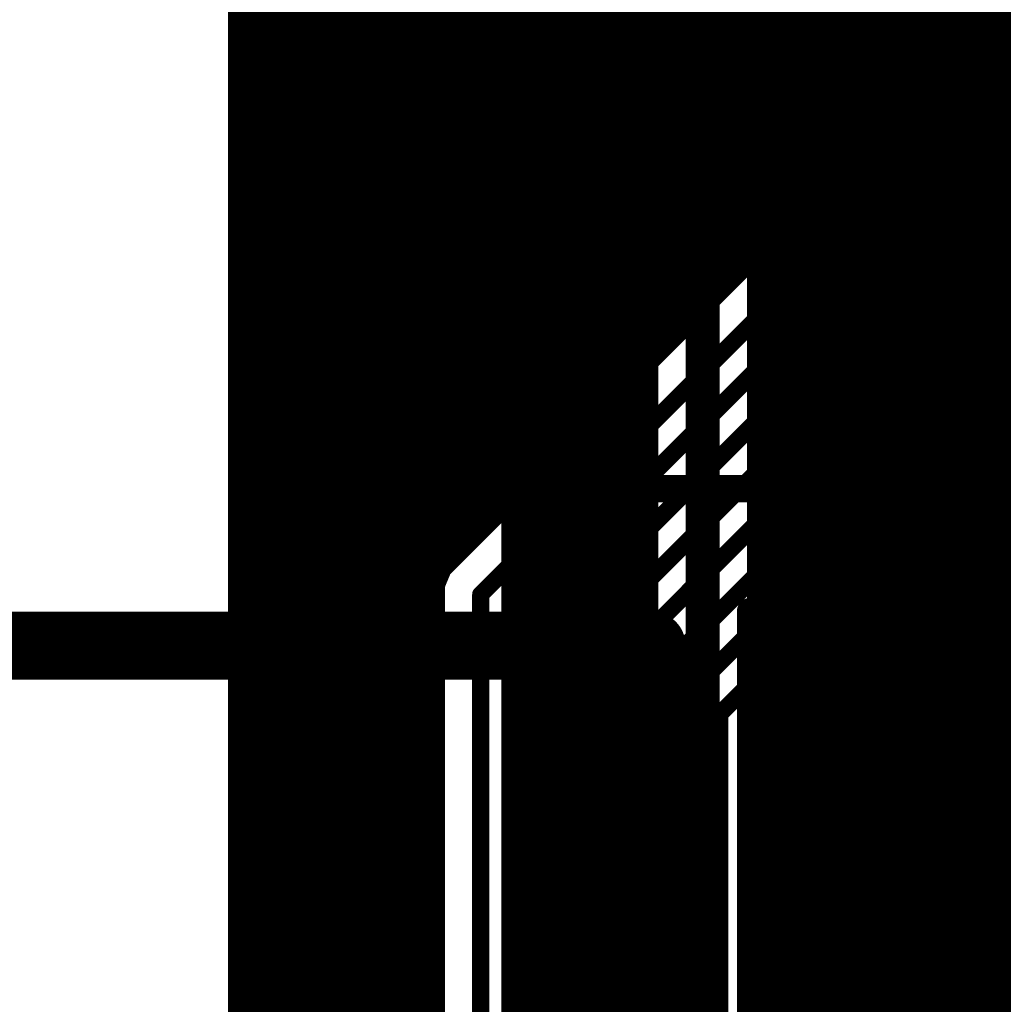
# Model space of a CAD drawing. Extents: x 74 to 326, y 70 to 232.
# Tile 67 of 138: x 152.38 to 159.57, y 153.13 to 160.33. Entities that reach past the tile are written whole.
import ezdxf

# ---------------------------------------------------------------- set-up
doc = ezdxf.new("R2010")
doc.units = 0
for name, color, linetype in [('Bottom', 2, 'CONTINUOUS'), ('Pwr', 13, 'CONTINUOUS'), ('Top', 1, 'CONTINUOUS'), ('Top_Silk', 6, 'CONTINUOUS')]:
    doc.layers.add(name, color=color, linetype=linetype)

# ---------------------------------------------------------------- blocks, each defined once
blk = doc.blocks.new('UNIT_DISC')
at = {"linetype": 'CONTINUOUS', "const_width": 0.5}
blk.add_lwpolyline([(0.25, 0, 1), (-0.25, 0, 1)], format="xyb", close=True, dxfattribs=at)
blk = doc.blocks.new('BH_20_23255')
at = {"layer": 'Top_Silk', "linetype": 'CONTINUOUS', "const_width": 0.2}
for points in [[(165.425, 156.9), (156.825, 156.9)], [(156.825, 124.1), (156.825, 156.9)], [(164.525, 156), (157.725, 156)], [(157.725, 142.65), (157.725, 156)]]:
    blk.add_lwpolyline(points, dxfattribs=at)
at = {"layer": 'Top_Silk', "xscale": 0.2, "yscale": 0.2, "zscale": 0.2}
for p in [(156.825, 156.9), (156.825, 156.9), (157.725, 156), (157.725, 156)]:
    blk.add_blockref('UNIT_DISC', p, dxfattribs=at)
blk = doc.blocks.new('X2')
blk.add_blockref('BH_20_23255', (0, 0))
blk = doc.blocks.new('CUPOUR_L1_F0_TT90_31294')
at = {"layer": 'Top', "linetype": 'CONTINUOUS', "const_width": 0.2}
for points in [[(154, 191.5), (154, 144)], [(155.44268, 156.33034), (165.79913, 166.68679)], [(164.76339, 161.62573), (158.1125, 154.97484)], [(154, 160.35), (159.46234, 160.35)], [(154, 160.2), (159.31234, 160.2)], [(154, 160.05), (159.16234, 160.05)], [(154, 159.9), (159.01234, 159.9)], [(154, 159.75), (158.86234, 159.75)], [(154, 159.6), (158.71234, 159.6)], [(154, 159.45), (158.56234, 159.45)], [(154, 159.3), (158.41234, 159.3)], [(154, 159.15), (158.26234, 159.15)], [(154, 159), (158.11234, 159)], [(154, 158.85), (157.96234, 158.85)], [(154, 158.7), (157.81234, 158.7)], [(154, 158.55), (157.66234, 158.55)], [(154, 158.4), (157.51234, 158.4)], [(154, 158.25), (157.36234, 158.25)], [(154, 158.1), (157.21234, 158.1)], [(154, 157.95), (157.06234, 157.95)], [(154, 157.8), (156.91234, 157.8)], [(154, 157.65), (156.76234, 157.65)], [(154, 157.5), (156.61234, 157.5)], [(154, 157.35), (156.46234, 157.35)], [(154, 157.2), (156.31234, 157.2)], [(154, 157.05), (156.16234, 157.05)], [(154, 156.9), (156.01234, 156.9)], [(154, 156.75), (155.86234, 156.75)], [(154, 156.6), (155.71234, 156.6)], [(154, 156.45), (155.56234, 156.45)], [(159.53766, 156.4), (167.25, 156.4)], [(154, 156.3), (155.43011, 156.3)], [(155.40366, 156.23612), (155.44268, 156.33034)], [(155.3875, 156.19711), (155.40366, 156.23612)], [(159.38766, 156.25), (167.25, 156.25)], [(154, 156.15), (155.3875, 156.15)], [(155.3875, 156.1971), (155.3875, 156.19711)], [(155.3875, 156.0529), (155.3875, 156.1971)], [(159.23766, 156.1), (167.28942, 156.1)], [(154, 156), (155.3875, 156)], [(155.3875, 141.77516), (155.3875, 156.0529)], [(159.08766, 155.95), (167.52046, 155.95)], [(154, 155.85), (155.3875, 155.85)], [(158.93766, 155.8), (172.8875, 155.8)], [(154, 155.7), (155.3875, 155.7)], [(158.78766, 155.65), (172.8875, 155.65)], [(154, 155.55), (155.3875, 155.55)], [(158.63766, 155.5), (167.38418, 155.5)], [(154, 155.4), (155.3875, 155.4)], [(158.48766, 155.35), (167.26401, 155.35)], [(154, 155.25), (155.3875, 155.25)], [(158.33766, 155.2), (167.25, 155.2)], [(154, 155.1), (155.3875, 155.1)], [(158.18766, 155.05), (167.25, 155.05)], [(158.1125, 154.97484), (158.1125, 110.92789)], [(154, 154.95), (155.3875, 154.95)], [(158.1125, 154.9), (167.25, 154.9)], [(154, 154.8), (155.3875, 154.8)], [(158.1125, 154.75), (167.25, 154.75)], [(154, 154.65), (155.3875, 154.65)], [(158.1125, 154.6), (167.25, 154.6)], [(154, 154.5), (155.3875, 154.5)], [(158.1125, 154.45), (167.25, 154.45)], [(154, 154.35), (155.3875, 154.35)], [(158.1125, 154.3), (167.25, 154.3)], [(154, 154.2), (155.3875, 154.2)], [(158.1125, 154.15), (167.26401, 154.15)], [(154, 154.05), (155.3875, 154.05)], [(158.1125, 154), (167.38418, 154)], [(154, 153.9), (155.3875, 153.9)], [(158.1125, 153.85), (167.64322, 153.85)], [(154, 153.75), (155.3875, 153.75)], [(158.1125, 153.7), (167.67304, 153.7)], [(154, 153.6), (155.3875, 153.6)], [(158.1125, 153.55), (167.73517, 153.55)], [(154, 153.45), (155.3875, 153.45)], [(158.1125, 153.4), (167.87646, 153.4)], [(154, 153.3), (155.3875, 153.3)], [(158.1125, 153.25), (171.23734, 153.25)], [(154, 153.15), (155.3875, 153.15)], [(158.1125, 153.1), (171.08734, 153.1)]]:
    blk.add_lwpolyline(points, dxfattribs=at)
at = {"layer": 'Top', "xscale": 0.2, "yscale": 0.2, "zscale": 0.2}
for p in [(154, 160.35), (159.46234, 160.35), (154, 160.2), (159.31234, 160.2), (154, 160.05), (159.16234, 160.05), (154, 159.9), (159.01234, 159.9), (154, 159.75), (158.86234, 159.75), (154, 159.6), (158.71234, 159.6), (154, 159.45), (158.56234, 159.45), (154, 159.3), (158.41234, 159.3), (154, 159.15), (158.26234, 159.15), (154, 159), (158.11234, 159), (154, 158.85), (157.96234, 158.85), (154, 158.7), (157.81234, 158.7), (154, 158.55), (157.66234, 158.55), (154, 158.4), (157.51234, 158.4), (154, 158.25), (157.36234, 158.25), (154, 158.1), (157.21234, 158.1), (154, 157.95), (157.06234, 157.95), (154, 157.8), (156.91234, 157.8), (154, 157.65), (156.76234, 157.65), (154, 157.5), (156.61234, 157.5), (154, 157.35), (156.46234, 157.35), (154, 157.2), (156.31234, 157.2), (154, 157.05), (156.16234, 157.05), (154, 156.9), (156.01234, 156.9), (154, 156.75), (155.86234, 156.75), (154, 156.6), (155.71234, 156.6), (154, 156.45), (155.56234, 156.45), (159.53766, 156.4), (154, 156.3), (155.43011, 156.3), (155.44268, 156.33034), (155.44268, 156.33034), (155.40366, 156.23612), (155.40366, 156.23612), (159.38766, 156.25), (154, 156.15), (155.3875, 156.19711), (155.3875, 156.19711), (155.3875, 156.1971), (155.3875, 156.1971), (155.3875, 156.15), (159.23766, 156.1), (154, 156), (155.3875, 156.0529), (155.3875, 156.0529), (155.3875, 156), (159.08766, 155.95), (154, 155.85), (155.3875, 155.85), (158.93766, 155.8), (154, 155.7), (155.3875, 155.7), (158.78766, 155.65), (154, 155.55), (155.3875, 155.55), (158.63766, 155.5), (154, 155.4), (155.3875, 155.4), (158.48766, 155.35), (154, 155.25), (155.3875, 155.25), (158.33766, 155.2), (154, 155.1), (155.3875, 155.1), (158.18766, 155.05), (158.1125, 154.97484), (158.1125, 154.97484), (154, 154.95), (155.3875, 154.95), (158.1125, 154.9), (154, 154.8), (155.3875, 154.8), (158.1125, 154.75), (154, 154.65), (155.3875, 154.65), (158.1125, 154.6), (154, 154.5), (155.3875, 154.5), (158.1125, 154.45), (154, 154.35), (155.3875, 154.35), (158.1125, 154.3), (154, 154.2), (155.3875, 154.2), (158.1125, 154.15), (154, 154.05), (155.3875, 154.05), (158.1125, 154), (154, 153.9), (155.3875, 153.9), (158.1125, 153.85), (154, 153.75), (155.3875, 153.75), (158.1125, 153.7), (154, 153.6), (155.3875, 153.6), (158.1125, 153.55), (154, 153.45), (155.3875, 153.45), (158.1125, 153.4), (154, 153.3), (155.3875, 153.3), (158.1125, 153.25), (154, 153.15), (155.3875, 153.15), (158.1125, 153.1)]:
    blk.add_blockref('UNIT_DISC', p, dxfattribs=at)
blk = doc.blocks.new('CUPOUR_L2_F0_TT90_39393')
at = {"layer": 'Bottom', "linetype": 'CONTINUOUS', "const_width": 0.2}
for points in [[(156, 187.23734), (156, 118.55)], [(156.95, 127.58454), (156.95, 180.93737)], [(157.8, 180.93737), (157.8, 127.67604)], [(156, 160.3), (156.95, 160.3)], [(157.8, 160.3), (176.73942, 160.3)], [(156, 160.15), (156.95, 160.15)], [(157.8, 160.15), (176.88825, 160.15)], [(156, 160), (156.95, 160)], [(157.8, 160), (169.99317, 160)], [(156, 159.85), (156.95, 159.85)], [(157.8, 159.85), (169.79566, 159.85)], [(156, 159.7), (156.95, 159.7)], [(157.8, 159.7), (169.69544, 159.7)], [(156, 159.55), (156.95, 159.55)], [(157.8, 159.55), (169.65, 159.55)], [(156, 159.4), (156.95, 159.4)], [(157.8, 159.4), (169.64819, 159.4)], [(156, 159.25), (156.95, 159.25)], [(157.8, 159.25), (169.67803, 159.25)], [(156, 159.1), (156.95, 159.1)], [(157.8, 159.1), (169.75146, 159.1)], [(156, 158.95), (156.95, 158.95)], [(157.8, 158.95), (169.90146, 158.95)], [(156, 158.8), (156.95, 158.8)], [(157.8, 158.8), (170.33418, 158.8)], [(156, 158.65), (156.95, 158.65)], [(157.8, 158.65), (179.325, 158.65)], [(156, 158.5), (156.95, 158.5)], [(157.8, 158.5), (170.33418, 158.5)], [(156, 158.35), (156.95, 158.35)], [(157.8, 158.35), (170.21401, 158.35)], [(156, 158.2), (156.95, 158.2)], [(157.8, 158.2), (170.2, 158.2)], [(156, 158.05), (156.95, 158.05)], [(157.8, 158.05), (170.2, 158.05)], [(156, 157.9), (156.95, 157.9)], [(157.8, 157.9), (170.2, 157.9)], [(156, 157.75), (156.95, 157.75)], [(157.8, 157.75), (170.2, 157.75)], [(156, 157.6), (156.95, 157.6)], [(157.8, 157.6), (170.2, 157.6)], [(156, 157.45), (156.95, 157.45)], [(157.8, 157.45), (170.2, 157.45)], [(156, 157.3), (156.95, 157.3)], [(157.8, 157.3), (170.23942, 157.3)], [(156, 157.15), (156.95, 157.15)], [(157.8, 157.15), (170.47046, 157.15)], [(156, 157), (156.95, 157)], [(157.8, 157), (171.91269, 157)], [(156, 156.85), (156.95, 156.85)], [(157.8, 156.85), (171.97481, 156.85)], [(156, 156.7), (156.95, 156.7)], [(157.8, 156.7), (172.0935, 156.7)], [(156, 156.55), (156.95, 156.55)], [(157.8, 156.55), (172.38065, 156.55)], [(156, 156.4), (156.95, 156.4)], [(157.8, 156.4), (179.325, 156.4)], [(156, 156.25), (156.95, 156.25)], [(157.8, 156.25), (179.325, 156.25)], [(156, 156.1), (156.95, 156.1)], [(157.8, 156.1), (179.325, 156.1)], [(156, 155.95), (156.95, 155.95)], [(157.8, 155.95), (179.325, 155.95)], [(156, 155.8), (156.95, 155.8)], [(157.8, 155.8), (179.325, 155.8)], [(156, 155.65), (156.95, 155.65)], [(157.8, 155.65), (179.325, 155.65)], [(156, 155.5), (156.95, 155.5)], [(157.8, 155.5), (179.325, 155.5)], [(156, 155.35), (156.95, 155.35)], [(157.8, 155.35), (179.325, 155.35)], [(156, 155.2), (156.95, 155.2)], [(157.8, 155.2), (179.325, 155.2)], [(156, 155.05), (156.95, 155.05)], [(157.8, 155.05), (179.325, 155.05)], [(156, 154.9), (156.95, 154.9)], [(157.8, 154.9), (179.325, 154.9)], [(156, 154.75), (156.95, 154.75)], [(157.8, 154.75), (179.325, 154.75)], [(156, 154.6), (156.95, 154.6)], [(157.8, 154.6), (179.325, 154.6)], [(156, 154.45), (156.95, 154.45)], [(157.8, 154.45), (168.06526, 154.45)], [(156, 154.3), (156.95, 154.3)], [(157.8, 154.3), (167.81237, 154.3)], [(156, 154.15), (156.95, 154.15)], [(157.8, 154.15), (167.71214, 154.15)], [(156, 154), (156.95, 154)], [(157.8, 154), (167.66311, 154)], [(156, 153.85), (156.95, 153.85)], [(157.8, 153.85), (167.64322, 153.85)], [(156, 153.7), (156.95, 153.7)], [(157.8, 153.7), (167.67306, 153.7)], [(156, 153.55), (156.95, 153.55)], [(157.8, 153.55), (167.74555, 153.55)], [(156, 153.4), (156.95, 153.4)], [(157.8, 153.4), (167.88093, 153.4)], [(156, 153.25), (156.95, 153.25)], [(157.8, 153.25), (179.325, 153.25)], [(156, 153.1), (156.95, 153.1)], [(157.8, 153.1), (179.26225, 153.1)]]:
    blk.add_lwpolyline(points, dxfattribs=at)
at = {"layer": 'Bottom', "xscale": 0.2, "yscale": 0.2, "zscale": 0.2}
for p in [(156, 160.3), (156.95, 160.3), (157.8, 160.3), (156, 160.15), (156.95, 160.15), (157.8, 160.15), (156, 160), (156.95, 160), (157.8, 160), (156, 159.85), (156.95, 159.85), (157.8, 159.85), (156, 159.7), (156.95, 159.7), (157.8, 159.7), (156, 159.55), (156.95, 159.55), (157.8, 159.55), (156, 159.4), (156.95, 159.4), (157.8, 159.4), (156, 159.25), (156.95, 159.25), (157.8, 159.25), (156, 159.1), (156.95, 159.1), (157.8, 159.1), (156, 158.95), (156.95, 158.95), (157.8, 158.95), (156, 158.8), (156.95, 158.8), (157.8, 158.8), (156, 158.65), (156.95, 158.65), (157.8, 158.65), (156, 158.5), (156.95, 158.5), (157.8, 158.5), (156, 158.35), (156.95, 158.35), (157.8, 158.35), (156, 158.2), (156.95, 158.2), (157.8, 158.2), (156, 158.05), (156.95, 158.05), (157.8, 158.05), (156, 157.9), (156.95, 157.9), (157.8, 157.9), (156, 157.75), (156.95, 157.75), (157.8, 157.75), (156, 157.6), (156.95, 157.6), (157.8, 157.6), (156, 157.45), (156.95, 157.45), (157.8, 157.45), (156, 157.3), (156.95, 157.3), (157.8, 157.3), (156, 157.15), (156.95, 157.15), (157.8, 157.15), (156, 157), (156.95, 157), (157.8, 157), (156, 156.85), (156.95, 156.85), (157.8, 156.85), (156, 156.7), (156.95, 156.7), (157.8, 156.7), (156, 156.55), (156.95, 156.55), (157.8, 156.55), (156, 156.4), (156.95, 156.4), (157.8, 156.4), (156, 156.25), (156.95, 156.25), (157.8, 156.25), (156, 156.1), (156.95, 156.1), (157.8, 156.1), (156, 155.95), (156.95, 155.95), (157.8, 155.95), (156, 155.8), (156.95, 155.8), (157.8, 155.8), (156, 155.65), (156.95, 155.65), (157.8, 155.65), (156, 155.5), (156.95, 155.5), (157.8, 155.5), (156, 155.35), (156.95, 155.35), (157.8, 155.35), (156, 155.2), (156.95, 155.2), (157.8, 155.2), (156, 155.05), (156.95, 155.05), (157.8, 155.05), (156, 154.9), (156.95, 154.9), (157.8, 154.9), (156, 154.75), (156.95, 154.75), (157.8, 154.75), (156, 154.6), (156.95, 154.6), (157.8, 154.6), (156, 154.45), (156.95, 154.45), (157.8, 154.45), (156, 154.3), (156.95, 154.3), (157.8, 154.3), (156, 154.15), (156.95, 154.15), (157.8, 154.15), (156, 154), (156.95, 154), (157.8, 154), (156, 153.85), (156.95, 153.85), (157.8, 153.85), (156, 153.7), (156.95, 153.7), (157.8, 153.7), (156, 153.55), (156.95, 153.55), (157.8, 153.55), (156, 153.4), (156.95, 153.4), (157.8, 153.4), (156, 153.25), (156.95, 153.25), (157.8, 153.25), (156, 153.1), (156.95, 153.1), (157.8, 153.1)]:
    blk.add_blockref('UNIT_DISC', p, dxfattribs=at)

msp = doc.modelspace()

# ---------------------------------------------------------------- linework, layer by layer
at = {"layer": 'Bottom', "linetype": 'CONTINUOUS', "const_width": 0.25}
msp.add_lwpolyline([(157.375, 181.375), (157.375, 127.5)], dxfattribs=at)
at = {"layer": 'Pwr', "linetype": 'CONTINUOUS', "const_width": 0.5}
for points in [[(157, 155.75), (135, 155.75)], [(157, 137.5), (157, 155.75)]]:
    msp.add_lwpolyline(points, dxfattribs=at)
at = {"layer": 'Top', "linetype": 'CONTINUOUS', "const_width": 0.125}
for points in [[(155.75, 156.125), (166.625, 167)], [(156, 156), (166.5, 166.5)], [(156.25, 155.875), (166.375, 166)], [(156.5, 155.75), (166.25, 165.5)], [(156.75, 155.625), (164.375, 163.25)], [(157, 155.5), (164.375, 162.875)], [(157.25, 155.375), (164.5, 162.625)], [(164.625, 162.375), (157.5, 155.25)], [(157.75, 155.125), (164.75, 162.125)], [(155.75, 141.625), (155.75, 156.125)], [(156, 141.5), (156, 156)], [(156.25, 141.375), (156.25, 155.875)], [(156.5, 141.25), (156.5, 155.75)], [(156.75, 141), (156.75, 155.625)], [(157, 111.375), (157, 155.5)], [(157.25, 111.25), (157.25, 155.375)], [(157.5, 155.25), (157.5, 111.125)], [(157.75, 111), (157.75, 155.125)]]:
    msp.add_lwpolyline(points, dxfattribs=at)

# ---------------------------------------------------------------- block references
for name in ['CUPOUR_L2_F0_TT90_39393', 'CUPOUR_L1_F0_TT90_31294', 'X2']:
    msp.add_blockref(name, (0, 0))
at = {"layer": 'Pwr', "xscale": 0.5, "yscale": 0.5, "zscale": 0.5}
msp.add_blockref('UNIT_DISC', (157, 155.75), dxfattribs=at)
msp.add_blockref('UNIT_DISC', (157, 155.75), dxfattribs=at)
at = {"layer": 'Top', "xscale": 0.125, "yscale": 0.125, "zscale": 0.125}
for p in [(155.75, 156.125), (155.75, 156.125), (156, 156), (156, 156), (156.25, 155.875), (156.25, 155.875), (156.5, 155.75), (156.5, 155.75), (156.75, 155.625), (156.75, 155.625), (157, 155.5), (157, 155.5), (157.25, 155.375), (157.25, 155.375), (157.5, 155.25), (157.5, 155.25), (157.75, 155.125), (157.75, 155.125)]:
    msp.add_blockref('UNIT_DISC', p, dxfattribs=at)

doc.saveas('drawing.dxf')
